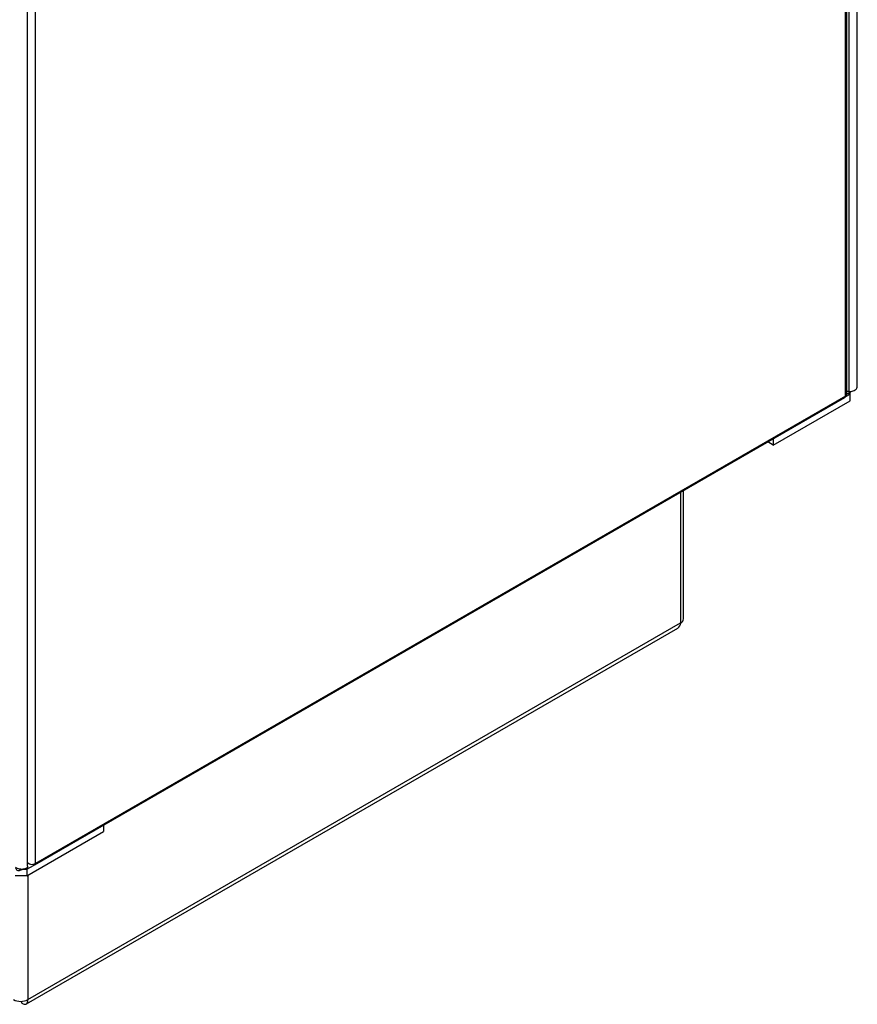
# Model space of a CAD drawing. Header units: millimetres. Extents: x 0 to 39025, y 0 to 11880.
# Tile 14 of 54: x 28558 to 28867, y 955 to 1319. Entities that reach past the tile are written whole.
import ezdxf

# ---------------------------------------------------------------- set-up
doc = ezdxf.new("R2010")
doc.units = ezdxf.units.MM

msp = doc.modelspace()

# ---------------------------------------------------------------- linework, layer by layer
at = {"color": 7, "linetype": 'Continuous', "lineweight": 25, "ltscale": 20}
for p, q in [((28867.32, 1183.39), (28867.32, 1893.07)), ((28864.18, 1885.51), (28864.18, 1181.53)), ((28862.95, 1179.85), (28862.95, 1866.49)), ((28863.48, 1180.59), (28863.48, 1867.6)), ((28561, 1006.21), (28561, 1716.59)), ((28563.85, 1007.18), (28563.85, 1693.82)), ((28563.63, 1006.7), (28862.74, 1179.37)), ((28862.95, 1179.85), (28563.85, 1007.18)), ((28862.88, 1179.53), (28864.65, 1180.55)), ((28864.18, 1181.53), (28863.48, 1181.61)), ((28864.18, 1181.45), (28863.48, 1181.53)), ((28864.18, 1180.63), (28863.48, 1180.72)), ((28865.09, 1181.59), (28864.18, 1180.63)), ((28864.26, 1181.53), (28864.18, 1181.45)), ((28864.18, 1181.45), (28864.18, 1180.63)), ((28864.65, 1178.1), (28864.65, 1181.13)), ((28836.3, 1161.73), (28864.65, 1178.1)), ((28836.3, 1164.11), (28836.3, 1161.73)), ((28836.3, 1161.73), (28834.23, 1162.92)), ((28802.07, 1144.35), (28802.07, 1096.04)), ((28803.18, 1097.59), (28803.18, 1144.99)), ((28561.09, 956.92), (28802.07, 1096.04)), ((28560.55, 955.32), (28801.03, 1094.15)), ((28560.67, 1002.61), (28589.02, 1018.98)), ((28589.02, 1021.36), (28589.02, 1018.98)), ((28558.21, 1004.72), (28559.39, 1005.09)), ((28558.21, 1004.72), (28558.21, 1005.08)), ((28559.3, 1005.06), (28560.67, 1005.06)), ((28560.38, 1005.4), (28560.95, 1005.58)), ((28560.67, 1005.06), (28563.43, 1006.65)), ((28560.67, 1005.06), (28560.67, 1002.61)), ((28560.95, 1005.96), (28560.95, 1005.58)), ((28560.67, 1002.61), (28556.42, 1002.61)), ((28561.09, 1002.86), (28561.09, 956.92)), ((28558.9, 955.66), (28558.9, 956.3))]:
    msp.add_line(p, q, dxfattribs=at)
at = {"color": 7, "linetype": 'Continuous', "lineweight": 25, "ltscale": 20, "flags": 128}
for points in [[(28864.18, 1181.53), (28864.59, 1181.53), (28865.01, 1181.58), (28865.42, 1181.66), (28865.81, 1181.78), (28866.17, 1181.93), (28866.5, 1182.12), (28866.78, 1182.33), (28867.01, 1182.57), (28867.18, 1182.82), (28867.28, 1183.09), (28867.32, 1183.37), (28867.32, 1183.39)], [(28561, 1006.21), (28560.99, 1006.07), (28560.91, 1005.87), (28560.76, 1005.68), (28560.56, 1005.5), (28560.3, 1005.35), (28559.99, 1005.23), (28559.64, 1005.13), (28559.26, 1005.07), (28558.86, 1005.04), (28558.45, 1005.06), (28558.03, 1005.11), (28557.62, 1005.2), (28557.24, 1005.32), (28556.88, 1005.48), (28556.56, 1005.67)], [(28563.85, 1007.18), (28563.83, 1006.99), (28563.76, 1006.83), (28563.66, 1006.72), (28563.53, 1006.66), (28563.37, 1006.66), (28563.19, 1006.71), (28563.02, 1006.81), (28562.91, 1006.9)], [(28558.9, 955.66), (28559.3, 955.41), (28559.69, 955.25), (28560.05, 955.2), (28560.37, 955.25), (28560.65, 955.39), (28560.87, 955.63), (28561.02, 955.95), (28561.1, 956.34), (28561.09, 956.92)]]:
    msp.add_lwpolyline(points, dxfattribs=at)
at = {"color": 7, "linetype": 'Continuous', "lineweight": 25, "ltscale": 400}
for centre, radius, start, end in [((28862.45, 1179.79), 0.509, 304.455, 6.8571), ((28862.61, 1180.66), 0.877, 293.3135, 355.3664), ((28799.86, 1096.04), 2.21, 301.8198, 359.9464), ((28801.35, 1097.73), 1.84, 293.1381, 355.5417), ((28562.6, 1009.44), 2.58, 231.8693, 298.9453), ((28557.7, 1005.74), 1.14, 183.2834, 296.7096), ((28558.4, 962.09), 5.82, 242.5243, 297.4757)]:
    msp.add_arc(centre, radius, start, end, dxfattribs=at)

doc.saveas('drawing.dxf')
